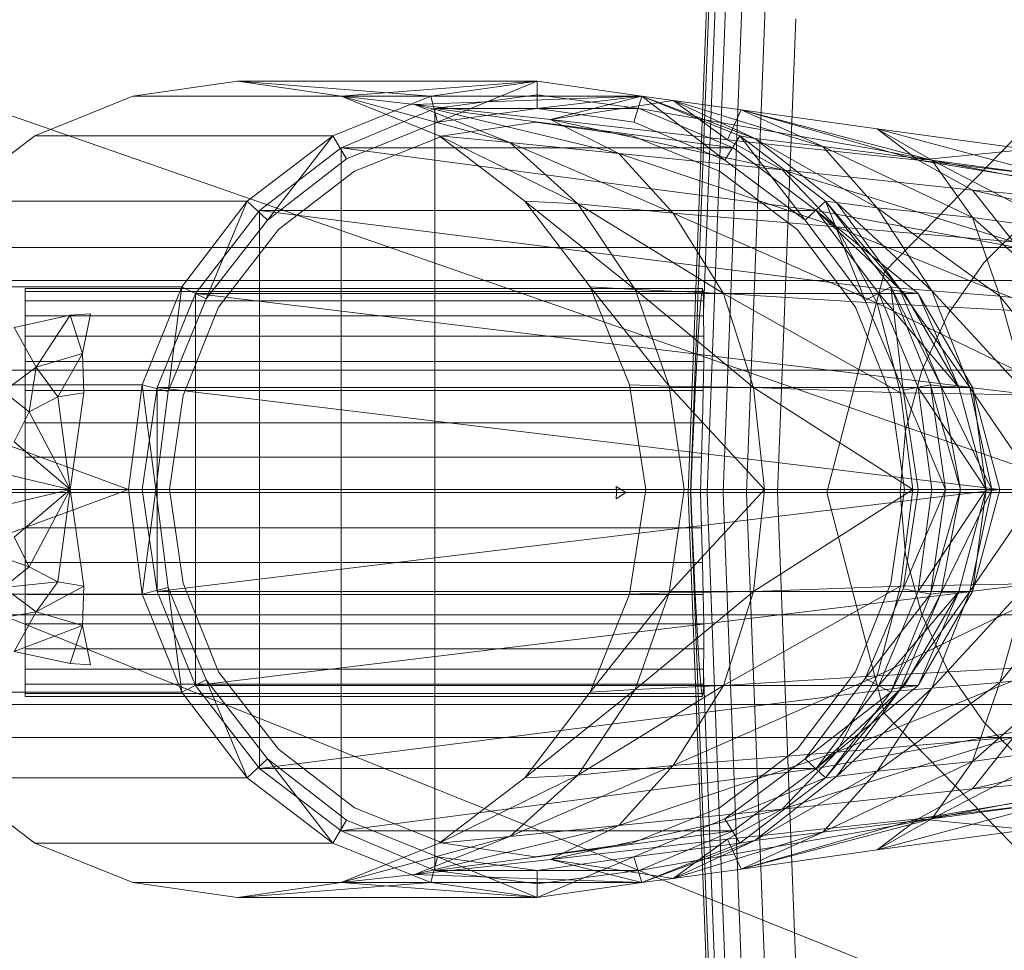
# Model space of a CAD drawing. Header units: metres. Extents: x 391.1 to 427.5, y 12.8 to 28.4.
# Tile 89 of 206: x 403.4123 to 403.4846, y 26.6512 to 26.7196. Entities that reach past the tile are written whole.
import ezdxf

# ---------------------------------------------------------------- set-up
doc = ezdxf.new("R2010")
doc.units = ezdxf.units.M
doc.layers.add('02_MOBILIARIO', color=7, linetype='Continuous', lineweight=18)
doc.layers.add('A-DETL-____-MBND', color=7, linetype='Continuous', lineweight=18)

# ---------------------------------------------------------------- blocks, each defined once
blk = doc.blocks.new('Family - Rentamans PA-152299-03_TEL_P0A')
at = {"layer": 'A-DETL-____-MBND', "color": 253, "true_color": 0xaaaaaa}
for p, q in [((0.072869, 0.182758), (0.075845, 0.260961)), ((0.073043, 0.182758), (0.075975, 0.259811)), ((0.074, 0.196014), (0.076315, 0.256826)), ((0.074262, 0.182758), (0.076889, 0.251774)), ((0.075451, 0.182758), (0.07778, 0.243939)), ((0.077172, 0.182758), (0.079069, 0.232599)), ((0, 0.218497), (0.102728, 0.182758)), ((0.07945, 0.182758), (0.080775, 0.217586)), ((0.039771, 0.212986), (0.032072, 0.211886)), ((0.039771, 0.212986), (0.061771, 0.212986)), ((0.047372, 0.211886), (0.039771, 0.212986)), ((0.039771, 0.212986), (0.053972, 0.211886)), ((0.047372, 0.211886), (0.061771, 0.212986)), ((0.053972, 0.211886), (0.061771, 0.212986)), ((0.061771, 0.212986), (0.054472, 0.209986)), ((0.061771, 0.212986), (0.069472, 0.211886)), ((0.061771, 0.212986), (0.061771, 0.210986)), ((0.061771, 0.211986), (0.054271, 0.210986)), ((0.061771, 0.211986), (0.054271, 0.210986)), ((0.061771, 0.211986), (0.054271, 0.210986)), ((0.069271, 0.210986), (0.061771, 0.211986)), ((0.069271, 0.210986), (0.061771, 0.211986)), ((0.069271, 0.210986), (0.061771, 0.211986)), ((0.069271, 0.210986), (0.061771, 0.211986)), ((0.032072, 0.211886), (0.024872, 0.208986)), ((0.032072, 0.211886), (0.053972, 0.211886)), ((0.046771, 0.208986), (0.053972, 0.211886)), ((0.054572, 0.208986), (0.047372, 0.211886)), ((0.047372, 0.211886), (0.059771, 0.208486)), ((0.047372, 0.211886), (0.052771, 0.211287)), ((0.047372, 0.211886), (0.069472, 0.211886)), ((0.069472, 0.211886), (0.052771, 0.211287)), ((0.052771, 0.211287), (0.059771, 0.208486)), ((0.052771, 0.211287), (0.067771, 0.207686)), ((0.062771, 0.210186), (0.052771, 0.211287)), ((0.053972, 0.211886), (0.054472, 0.209986)), ((0.061771, 0.210986), (0.069472, 0.211886)), ((0.069472, 0.211886), (0.062771, 0.210186)), ((0.071771, 0.211587), (0.062771, 0.210186)), ((0.069472, 0.211886), (0.068872, 0.209986)), ((0.068872, 0.209986), (0.069472, 0.211886)), ((0.069472, 0.211886), (0.075572, 0.207186)), ((0.076672, 0.208986), (0.069472, 0.211886)), ((0.069472, 0.211886), (0.071771, 0.211587)), ((0.069472, 0.211886), (0.077771, 0.208787)), ((0.069472, 0.211886), (0.076672, 0.208986)), ((0.069472, 0.211886), (0.076672, 0.208986)), ((0.077771, 0.208787), (0.071771, 0.211587)), ((0.071771, 0.211587), (0.075771, 0.208686)), ((0.082771, 0.208186), (0.071771, 0.211587)), ((0.071771, 0.211587), (0.076771, 0.210886)), ((0.054271, 0.210986), (0.047372, 0.208087)), ((0.054271, 0.210986), (0.047372, 0.208087)), ((0.054271, 0.210986), (0.047372, 0.208087)), ((0.054271, 0.210986), (0.054271, 0.154986)), ((0.054271, 0.210986), (0.069271, 0.210986)), ((0.054271, 0.210986), (0.076172, 0.208087)), ((0.054472, 0.209986), (0.061771, 0.210986)), ((0.054472, 0.209986), (0.061771, 0.210986)), ((0.061771, 0.210986), (0.068872, 0.209986)), ((0.061771, 0.210986), (0.068872, 0.209986)), ((0.076172, 0.208087), (0.069271, 0.210986)), ((0.076172, 0.208087), (0.069271, 0.210986)), ((0.076172, 0.208087), (0.069271, 0.210986)), ((0.069271, 0.210986), (0.076172, 0.208087)), ((0.076172, 0.208087), (0.069271, 0.210986)), ((0.076172, 0.208087), (0.069271, 0.210986)), ((0.069271, 0.210986), (0.086572, 0.207986)), ((0.086572, 0.207986), (0.069271, 0.210986)), ((0.069271, 0.210986), (0.076172, 0.208087)), ((0.076771, 0.210886), (0.075771, 0.208686)), ((0.082771, 0.208186), (0.076771, 0.210886)), ((0.076771, 0.210886), (0.089771, 0.207186)), ((0.090771, 0.207186), (0.076771, 0.210886)), ((0.076771, 0.210886), (0.086771, 0.209486)), ((0.087299, 0.198992), (0.098881, 0.210876)), ((0.098881, 0.210876), (0.087299, 0.198992)), ((0.047771, 0.207287), (0.054472, 0.209986)), ((0.047771, 0.207287), (0.054472, 0.209986)), ((0.061672, 0.209986), (0.054872, 0.208986)), ((0.054872, 0.208986), (0.061672, 0.209986)), ((0.068771, 0.208986), (0.061672, 0.209986)), ((0.061672, 0.209986), (0.068771, 0.208986)), ((0.062771, 0.210186), (0.067771, 0.207686)), ((0.062771, 0.210186), (0.079771, 0.206486)), ((0.075771, 0.208686), (0.062771, 0.210186)), ((0.068872, 0.209986), (0.075572, 0.207186)), ((0.068872, 0.209986), (0.075572, 0.207186)), ((0.086771, 0.209486), (0.089771, 0.207186)), ((0.090771, 0.207186), (0.086771, 0.209486)), ((0.086771, 0.209486), (0.097771, 0.207986)), ((0.099771, 0.205986), (0.086771, 0.209486)), ((0.024872, 0.208986), (0.018572, 0.204186)), ((0.024872, 0.208986), (0.046771, 0.208986)), ((0.040472, 0.204186), (0.046771, 0.208986)), ((0.046771, 0.208986), (0.041972, 0.202787)), ((0.046771, 0.208986), (0.047771, 0.207287)), ((0.054872, 0.208986), (0.048372, 0.206386)), ((0.048372, 0.206386), (0.054872, 0.208986)), ((0.060872, 0.204186), (0.054572, 0.208986)), ((0.054572, 0.208986), (0.064771, 0.203986)), ((0.054572, 0.208986), (0.059771, 0.208486)), ((0.059771, 0.208486), (0.064771, 0.203986)), ((0.059771, 0.208486), (0.071771, 0.203287)), ((0.059771, 0.208486), (0.067771, 0.207686)), ((0.075172, 0.206386), (0.068771, 0.208986)), ((0.068771, 0.208986), (0.075172, 0.206386)), ((0.075572, 0.207186), (0.076672, 0.208986)), ((0.075771, 0.208686), (0.079771, 0.206486)), ((0.075771, 0.208686), (0.089771, 0.207186)), ((0.081472, 0.202787), (0.076672, 0.208986)), ((0.082972, 0.204186), (0.076672, 0.208986)), ((0.076672, 0.208986), (0.077771, 0.208787)), ((0.082972, 0.204186), (0.076672, 0.208986)), ((0.076672, 0.208986), (0.082972, 0.204186)), ((0.077771, 0.208787), (0.082771, 0.208186)), ((0.083771, 0.204087), (0.077771, 0.208787)), ((0.077771, 0.208787), (0.086771, 0.203686)), ((0.047372, 0.208087), (0.041372, 0.203486)), ((0.047372, 0.208087), (0.041372, 0.203486)), ((0.047372, 0.208087), (0.041372, 0.203486)), ((0.047372, 0.208087), (0.047372, 0.157886)), ((0.047372, 0.208087), (0.076172, 0.208087)), ((0.047372, 0.208087), (0.082271, 0.203486)), ((0.067771, 0.207686), (0.071771, 0.203287)), ((0.067771, 0.207686), (0.083771, 0.202287)), ((0.067771, 0.207686), (0.079771, 0.206486)), ((0.082271, 0.203486), (0.076172, 0.208087)), ((0.082271, 0.203486), (0.076172, 0.208087)), ((0.076172, 0.208087), (0.082271, 0.203486)), ((0.082271, 0.203486), (0.076172, 0.208087)), ((0.082271, 0.203486), (0.076172, 0.208087)), ((0.082271, 0.203486), (0.076172, 0.208087)), ((0.076172, 0.208087), (0.082271, 0.203486)), ((0.086771, 0.203686), (0.082771, 0.208186)), ((0.082771, 0.208186), (0.090771, 0.207186)), ((0.093771, 0.202986), (0.082771, 0.208186)), ((0.086572, 0.207986), (0.138572, 0.197986)), ((0.086572, 0.207986), (0.138572, 0.197986)), ((0.097771, 0.207986), (0.089771, 0.207186)), ((0.041972, 0.202787), (0.047771, 0.207287)), ((0.041972, 0.202787), (0.047771, 0.207287)), ((0.075572, 0.207186), (0.081472, 0.202787)), ((0.075572, 0.207186), (0.081472, 0.202787)), ((0.089771, 0.207186), (0.093771, 0.204986)), ((0.089771, 0.207186), (0.113771, 0.203287)), ((0.089771, 0.207186), (0.110771, 0.204686)), ((0.093771, 0.202986), (0.090771, 0.207186)), ((0.090771, 0.207186), (0.099771, 0.205986)), ((0.100771, 0.201986), (0.090771, 0.207186)), ((0.048372, 0.206386), (0.042771, 0.202087)), ((0.042771, 0.202087), (0.048372, 0.206386)), ((0.080872, 0.202087), (0.075172, 0.206386)), ((0.075172, 0.206386), (0.080872, 0.202087)), ((0.079771, 0.206486), (0.083771, 0.202287)), ((0.079771, 0.206486), (0.096771, 0.201186)), ((0.079771, 0.206486), (0.093771, 0.204986)), ((0.093771, 0.204986), (0.096771, 0.201186)), ((0.093771, 0.204986), (0.117771, 0.199486)), ((0.113771, 0.203287), (0.093771, 0.204986)), ((0.018572, 0.204186), (0.040472, 0.204186)), ((0.035672, 0.197886), (0.040472, 0.204186)), ((0.040472, 0.204186), (0.037472, 0.196986)), ((0.040472, 0.204186), (0.041972, 0.202787)), ((0.065672, 0.197886), (0.060872, 0.204186)), ((0.060872, 0.204186), (0.068972, 0.197686)), ((0.060872, 0.204186), (0.064771, 0.203986)), ((0.064771, 0.203986), (0.068972, 0.197686)), ((0.064771, 0.203986), (0.075472, 0.197386)), ((0.064771, 0.203986), (0.071771, 0.203287)), ((0.081472, 0.202787), (0.082972, 0.204186)), ((0.085872, 0.196886), (0.082972, 0.204186)), ((0.087771, 0.197886), (0.082972, 0.204186)), ((0.082972, 0.204186), (0.083771, 0.204087)), ((0.087771, 0.197886), (0.082972, 0.204186)), ((0.082972, 0.204186), (0.087771, 0.197886)), ((0.082972, 0.204186), (0.088372, 0.197787)), ((0.083771, 0.204087), (0.086771, 0.203686)), ((0.088372, 0.197787), (0.083771, 0.204087)), ((0.083771, 0.204087), (0.090771, 0.197587)), ((0.041372, 0.203486), (0.036672, 0.197386)), ((0.041372, 0.203486), (0.036672, 0.197386)), ((0.041372, 0.203486), (0.036672, 0.197386)), ((0.041372, 0.203486), (0.041372, 0.162486)), ((0.041372, 0.203486), (0.082271, 0.203486)), ((0.041372, 0.203486), (0.089771, 0.197386)), ((0.071771, 0.203287), (0.075472, 0.197386)), ((0.071771, 0.203287), (0.086771, 0.196686)), ((0.071771, 0.203287), (0.083771, 0.202287)), ((0.086872, 0.197386), (0.082271, 0.203486)), ((0.088771, 0.197386), (0.082271, 0.203486)), ((0.088771, 0.197386), (0.082271, 0.203486)), ((0.089771, 0.197386), (0.082271, 0.203486)), ((0.088771, 0.197386), (0.082271, 0.203486)), ((0.088771, 0.197386), (0.082271, 0.203486)), ((0.138271, 0.193186), (0.082271, 0.203486)), ((0.138271, 0.193186), (0.082271, 0.203486)), ((0.086771, 0.203686), (0.093771, 0.202986)), ((0.090771, 0.197587), (0.086771, 0.203686)), ((0.086771, 0.203686), (0.095771, 0.197186)), ((0.037472, 0.196986), (0.041972, 0.202787)), ((0.037472, 0.196986), (0.041972, 0.202787)), ((0.081472, 0.202787), (0.085872, 0.196886)), ((0.081472, 0.202787), (0.085872, 0.196886)), ((0.095771, 0.197186), (0.093771, 0.202986)), ((0.093771, 0.202986), (0.100771, 0.201986)), ((0.100972, 0.196587), (0.093771, 0.202986)), ((0.094593, 0.199631), (0.097828, 0.202867)), ((0.094593, 0.199631), (0.097828, 0.202867)), ((0.042771, 0.202087), (0.038372, 0.196386)), ((0.038372, 0.196386), (0.042771, 0.202087)), ((0.085172, 0.196386), (0.080872, 0.202087)), ((0.080872, 0.202087), (0.085172, 0.196386)), ((0.083771, 0.202287), (0.086771, 0.196686)), ((0.083771, 0.202287), (0.099372, 0.195986)), ((0.083771, 0.202287), (0.096771, 0.201186)), ((0.114701, 0.200758), (0.02, 0.200758)), ((0.08306, 0.182758), (0.087299, 0.198992)), ((0.087299, 0.198992), (0.08306, 0.182758)), ((0.091968, 0.195883), (0.094593, 0.199631)), ((0.091968, 0.195883), (0.094593, 0.199631)), ((0.02, 0.198347), (0.105701, 0.198347)), ((0.105701, 0.198347), (0.02, 0.198347)), ((0.013771, 0.197886), (0.035672, 0.197886)), ((0.024162, 0.197758), (0.073934, 0.197758)), ((0.024162, 0.19753), (0.024162, 0.197758)), ((0.024162, 0.197758), (0.024162, 0.19753)), ((0.073975, 0.19753), (0.024162, 0.19753)), ((0.024162, 0.19753), (0.024162, 0.196854)), ((0.024162, 0.19753), (0.073876, 0.19753)), ((0.024162, 0.196854), (0.024162, 0.19753)), ((0.032771, 0.190686), (0.035672, 0.197886)), ((0.035672, 0.197886), (0.034672, 0.190186)), ((0.035672, 0.197886), (0.037472, 0.196986)), ((0.068972, 0.197686), (0.065672, 0.197886)), ((0.071472, 0.190587), (0.065672, 0.197886)), ((0.068572, 0.190686), (0.065672, 0.197886)), ((0.068972, 0.197686), (0.071472, 0.190587)), ((0.075472, 0.197386), (0.068972, 0.197686)), ((0.068972, 0.197686), (0.077672, 0.190486)), ((0.073802, 0.196854), (0.073876, 0.19753)), ((0.073876, 0.19753), (0.073934, 0.197758)), ((0.073934, 0.197758), (0.073975, 0.19753)), ((0.073975, 0.19753), (0.073998, 0.196854)), ((0.085872, 0.196886), (0.087771, 0.197886)), ((0.088672, 0.190287), (0.087771, 0.197886)), ((0.090672, 0.190686), (0.087771, 0.197886)), ((0.087771, 0.197886), (0.088372, 0.197787)), ((0.090672, 0.190686), (0.087771, 0.197886)), ((0.087771, 0.197886), (0.090672, 0.190686)), ((0.087771, 0.197886), (0.091472, 0.190587)), ((0.088372, 0.197787), (0.090771, 0.197587)), ((0.091472, 0.190587), (0.088372, 0.197787)), ((0.088372, 0.197787), (0.093572, 0.190486)), ((0.090771, 0.197587), (0.095771, 0.197186)), ((0.093572, 0.190486), (0.090771, 0.197587)), ((0.090771, 0.197587), (0.097771, 0.189986)), ((0.024162, 0.196854), (0.073998, 0.196854)), ((0.024162, 0.196854), (0.024162, 0.195748)), ((0.024162, 0.196854), (0.073802, 0.196854)), ((0.024162, 0.195748), (0.024162, 0.196854)), ((0.036672, 0.197386), (0.033872, 0.190486)), ((0.036672, 0.197386), (0.033872, 0.190486)), ((0.036672, 0.197386), (0.033872, 0.190486)), ((0.034672, 0.190186), (0.037472, 0.196986)), ((0.034672, 0.190186), (0.037472, 0.196986)), ((0.036672, 0.197386), (0.036672, 0.168587)), ((0.036672, 0.197386), (0.089771, 0.197386)), ((0.036672, 0.197386), (0.093771, 0.190486)), ((0.073715, 0.195748), (0.073802, 0.196854)), ((0.073998, 0.196854), (0.074, 0.196014)), ((0.075472, 0.197386), (0.077672, 0.190486)), ((0.086771, 0.196686), (0.075472, 0.197386)), ((0.075472, 0.197386), (0.088472, 0.190087)), ((0.085872, 0.196886), (0.088672, 0.190287)), ((0.085872, 0.196886), (0.088672, 0.190287)), ((0.089771, 0.190486), (0.086872, 0.197386)), ((0.092771, 0.190486), (0.086872, 0.197386)), ((0.086872, 0.197386), (0.088771, 0.197386)), ((0.092771, 0.190486), (0.088771, 0.197386)), ((0.089771, 0.197386), (0.088771, 0.197386)), ((0.092771, 0.190486), (0.088771, 0.197386)), ((0.093771, 0.190486), (0.089771, 0.197386)), ((0.089771, 0.197386), (0.092771, 0.190486)), ((0.095771, 0.197186), (0.100972, 0.196587)), ((0.097771, 0.189986), (0.095771, 0.197186)), ((0.095771, 0.197186), (0.101771, 0.189686)), ((0.038372, 0.196386), (0.035771, 0.189886)), ((0.035771, 0.189886), (0.038372, 0.196386)), ((0.087771, 0.189886), (0.085172, 0.196386)), ((0.085172, 0.196386), (0.087771, 0.189886)), ((0.086771, 0.196686), (0.088472, 0.190087)), ((0.099372, 0.195986), (0.086771, 0.196686)), ((0.086771, 0.196686), (0.100771, 0.189886)), ((0.023372, 0.194886), (0.027472, 0.195787)), ((0.023372, 0.194886), (0.027472, 0.195787)), ((0.024162, 0.195748), (0.07401, 0.195748)), ((0.024162, 0.195748), (0.073715, 0.195748)), ((0.024162, 0.194249), (0.024162, 0.195748)), ((0.024162, 0.194249), (0.024162, 0.195748)), ((0.027472, 0.195787), (0.024972, 0.191986)), ((0.027472, 0.195787), (0.028972, 0.195886)), ((0.027472, 0.195787), (0.028972, 0.195886)), ((0.027472, 0.195787), (0.028372, 0.192986)), ((0.028972, 0.195886), (0.028372, 0.192986)), ((0.073617, 0.194249), (0.073715, 0.195748)), ((0.07401, 0.195748), (0.074, 0.196014)), ((0.07401, 0.195748), (0.074026, 0.194249)), ((0.090035, 0.191736), (0.091968, 0.195883)), ((0.090035, 0.191736), (0.091968, 0.195883)), ((0.023372, 0.194886), (0.024972, 0.191986)), ((0.024162, 0.194249), (0.073617, 0.194249)), ((0.024162, 0.1924), (0.024162, 0.194249)), ((0.024162, 0.1924), (0.024162, 0.194249)), ((0.024162, 0.194249), (0.074026, 0.194249)), ((0.073512, 0.1924), (0.073617, 0.194249)), ((0.074026, 0.194249), (0.074018, 0.1924)), ((0.024972, 0.191986), (0.028372, 0.192986)), ((0.028372, 0.192986), (0.026572, 0.189787)), ((0.028372, 0.192986), (0.028472, 0.190087)), ((0.099113, 0.191758), (0.02, 0.191758)), ((0.099113, 0.191758), (0.02, 0.191758)), ((0.022572, 0.190186), (0.024972, 0.191986)), ((0.024162, 0.1924), (0.073512, 0.1924)), ((0.024162, 0.190258), (0.024162, 0.1924)), ((0.024162, 0.190258), (0.024162, 0.1924)), ((0.024162, 0.1924), (0.074018, 0.1924)), ((0.024972, 0.191986), (0.024472, 0.188686)), ((0.024972, 0.191986), (0.026572, 0.189787)), ((0.073401, 0.190258), (0.073512, 0.1924)), ((0.074018, 0.1924), (0.073988, 0.190258)), ((0.08885, 0.187316), (0.090035, 0.191736)), ((0.08885, 0.187316), (0.090035, 0.191736)), ((0.010872, 0.190686), (0.032771, 0.190686)), ((0.010872, 0.190686), (0.031771, 0.182986)), ((0.024162, 0.190258), (0.073401, 0.190258)), ((0.024162, 0.187888), (0.024162, 0.190258)), ((0.024162, 0.187888), (0.024162, 0.190258)), ((0.024162, 0.190258), (0.073988, 0.190258)), ((0.031771, 0.182986), (0.032771, 0.190686)), ((0.032771, 0.190686), (0.034672, 0.190186)), ((0.032771, 0.190686), (0.033771, 0.182986)), ((0.033872, 0.190486), (0.032771, 0.182986)), ((0.033872, 0.190486), (0.032771, 0.182986)), ((0.033872, 0.190486), (0.032771, 0.182986)), ((0.033872, 0.190486), (0.033872, 0.175486)), ((0.033872, 0.190486), (0.093771, 0.190486)), ((0.033872, 0.190486), (0.095771, 0.182986)), ((0.071472, 0.190587), (0.068572, 0.190686)), ((0.069771, 0.182986), (0.068572, 0.190686)), ((0.077672, 0.190486), (0.071472, 0.190587)), ((0.071472, 0.190587), (0.072572, 0.182986)), ((0.078472, 0.182986), (0.071472, 0.190587)), ((0.07329, 0.187888), (0.073401, 0.190258)), ((0.073988, 0.190258), (0.073936, 0.187888)), ((0.077672, 0.190486), (0.078472, 0.182986)), ((0.088472, 0.190087), (0.077672, 0.190486)), ((0.077672, 0.190486), (0.089372, 0.182986)), ((0.088672, 0.190287), (0.090672, 0.190686)), ((0.088672, 0.190287), (0.091771, 0.182986)), ((0.088672, 0.190287), (0.089771, 0.182986)), ((0.088672, 0.190287), (0.089771, 0.182986)), ((0.090771, 0.182986), (0.089771, 0.190486)), ((0.094771, 0.182986), (0.089771, 0.190486)), ((0.089771, 0.190486), (0.092771, 0.190486)), ((0.091771, 0.182986), (0.090672, 0.190686)), ((0.090672, 0.190686), (0.091472, 0.190587)), ((0.091771, 0.182986), (0.090672, 0.190686)), ((0.090672, 0.190686), (0.091771, 0.182986)), ((0.090672, 0.190686), (0.092872, 0.182986)), ((0.091472, 0.190587), (0.093572, 0.190486)), ((0.092872, 0.182986), (0.091472, 0.190587)), ((0.091472, 0.190587), (0.095172, 0.182986)), ((0.094771, 0.182986), (0.092771, 0.190486)), ((0.093771, 0.190486), (0.092771, 0.190486)), ((0.094771, 0.182986), (0.092771, 0.190486)), ((0.093572, 0.190486), (0.097771, 0.189986)), ((0.095172, 0.182986), (0.093572, 0.190486)), ((0.093572, 0.190486), (0.098672, 0.182986)), ((0.095771, 0.182986), (0.093771, 0.190486)), ((0.093771, 0.190486), (0.094771, 0.182986)), ((0.022572, 0.190186), (0.024472, 0.188686)), ((0.024472, 0.188686), (0.026572, 0.189787)), ((0.026572, 0.189787), (0.028472, 0.190087)), ((0.026572, 0.189787), (0.027472, 0.182986)), ((0.028472, 0.190087), (0.027472, 0.182986)), ((0.033771, 0.182986), (0.034672, 0.190186)), ((0.033771, 0.182986), (0.034672, 0.190186)), ((0.035771, 0.189886), (0.034771, 0.182986)), ((0.034771, 0.182986), (0.035771, 0.189886)), ((0.088771, 0.182986), (0.087771, 0.189886)), ((0.087771, 0.189886), (0.088771, 0.182986)), ((0.088472, 0.190087), (0.089372, 0.182986)), ((0.100771, 0.189886), (0.088472, 0.190087)), ((0.023372, 0.186486), (0.024472, 0.188686)), ((0.024472, 0.188686), (0.027472, 0.182986)), ((0.024162, 0.187888), (0.07329, 0.187888)), ((0.024162, 0.185363), (0.024162, 0.187888)), ((0.024162, 0.185363), (0.024162, 0.187888)), ((0.024162, 0.187888), (0.073936, 0.187888)), ((0.073181, 0.185363), (0.07329, 0.187888)), ((0.073936, 0.187888), (0.073863, 0.185363)), ((0.088451, 0.182758), (0.08885, 0.187316)), ((0.088451, 0.182758), (0.08885, 0.187316)), ((0.023372, 0.186486), (0.027472, 0.182986)), ((0.024162, 0.185363), (0.073181, 0.185363)), ((0.024162, 0.182758), (0.024162, 0.185363)), ((0.073863, 0.185363), (0.024162, 0.185363)), ((0.024162, 0.185363), (0.024162, 0.182758)), ((0.073078, 0.182758), (0.073181, 0.185363)), ((0.073863, 0.185363), (0.073771, 0.182758)), ((0.022872, 0.184087), (0.027472, 0.182986)), ((0.067602, 0.182758), (0.067598, 0.183209)), ((0.067598, 0.183209), (0.067615, 0.182758)), ((0.068291, 0.182758), (0.067598, 0.183209)), ((0, 0.182758), (0.102728, 0.141568)), ((0.102728, 0.182758), (0, 0.182758)), ((0.009771, 0.182986), (0.031771, 0.182986)), ((0.010872, 0.175287), (0.031771, 0.182986)), ((0.096701, 0.182758), (0.02, 0.182758)), ((0.096701, 0.182758), (0.02, 0.182758)), ((0.027472, 0.182986), (0.022771, 0.182986)), ((0.027472, 0.182986), (0.022872, 0.181886)), ((0.027472, 0.182986), (0.023372, 0.179486)), ((0.024162, 0.182758), (0.073078, 0.182758)), ((0.024162, 0.180153), (0.024162, 0.182758)), ((0.073771, 0.182758), (0.024162, 0.182758)), ((0.024162, 0.182758), (0.024162, 0.180153)), ((0.027472, 0.182986), (0.024472, 0.177287)), ((0.027472, 0.182986), (0.026572, 0.176186)), ((0.027472, 0.182986), (0.028472, 0.175886)), ((0.031771, 0.182986), (0.033771, 0.182986)), ((0.031771, 0.182986), (0.032771, 0.175287)), ((0.032771, 0.182986), (0.033872, 0.175486)), ((0.032771, 0.182986), (0.033872, 0.175486)), ((0.032771, 0.182986), (0.095771, 0.182986)), ((0.032771, 0.182986), (0.033872, 0.175486)), ((0.032771, 0.175287), (0.033771, 0.182986)), ((0.034672, 0.175787), (0.033771, 0.182986)), ((0.034672, 0.175787), (0.033771, 0.182986)), ((0.033872, 0.175486), (0.095771, 0.182986)), ((0.035771, 0.176087), (0.034771, 0.182986)), ((0.034771, 0.182986), (0.035771, 0.176087)), ((0.067615, 0.182758), (0.067598, 0.182307)), ((0.067598, 0.182307), (0.067602, 0.182758)), ((0.068291, 0.182758), (0.067598, 0.182307)), ((0.068291, 0.182758), (0.067602, 0.182758)), ((0.067615, 0.182758), (0.068291, 0.182758)), ((0.068572, 0.175287), (0.069771, 0.182986)), ((0.072572, 0.182986), (0.069771, 0.182986)), ((0.078472, 0.182986), (0.071472, 0.175386)), ((0.071472, 0.175386), (0.072572, 0.182986)), ((0.078472, 0.182986), (0.072572, 0.182986)), ((0.075845, 0.104556), (0.072869, 0.182758)), ((0.073043, 0.182758), (0.072869, 0.182758)), ((0.075975, 0.105705), (0.073043, 0.182758)), ((0.073078, 0.182757), (0.073043, 0.182757)), ((0.073181, 0.180153), (0.073078, 0.182758)), ((0.074262, 0.182758), (0.073771, 0.182758)), ((0.073771, 0.182758), (0.073863, 0.180153)), ((0.076889, 0.113742), (0.074262, 0.182758)), ((0.075451, 0.182758), (0.074262, 0.182758)), ((0.07778, 0.121577), (0.075451, 0.182758)), ((0.077172, 0.182758), (0.075451, 0.182758)), ((0.07945, 0.182758), (0.077172, 0.182759)), ((0.079069, 0.132917), (0.077172, 0.182758)), ((0.089372, 0.182986), (0.077672, 0.175486)), ((0.077672, 0.175486), (0.078472, 0.182986)), ((0.089372, 0.182986), (0.078472, 0.182986)), ((0.080775, 0.14793), (0.07945, 0.182758)), ((0.087299, 0.166524), (0.08306, 0.182758)), ((0.08306, 0.182758), (0.087299, 0.166524)), ((0.088771, 0.182986), (0.087771, 0.176087)), ((0.087771, 0.176087), (0.088771, 0.182986)), ((0.08885, 0.1782), (0.088451, 0.182758)), ((0.08885, 0.1782), (0.088451, 0.182758)), ((0.089372, 0.182986), (0.088472, 0.175886)), ((0.089771, 0.182986), (0.088672, 0.175686)), ((0.088672, 0.175686), (0.091771, 0.182986)), ((0.089771, 0.182986), (0.088672, 0.175686)), ((0.101771, 0.182986), (0.089372, 0.182986)), ((0.089771, 0.182986), (0.091771, 0.182986)), ((0.089771, 0.175486), (0.090771, 0.182986)), ((0.089771, 0.175486), (0.094771, 0.182986)), ((0.090672, 0.175287), (0.091771, 0.182986)), ((0.091771, 0.182986), (0.090672, 0.175287)), ((0.090672, 0.175287), (0.091771, 0.182986)), ((0.090672, 0.175287), (0.092872, 0.182986)), ((0.094771, 0.182986), (0.090771, 0.182986)), ((0.092872, 0.182986), (0.091472, 0.175386)), ((0.091472, 0.175386), (0.095172, 0.182986)), ((0.091771, 0.182986), (0.092872, 0.182986)), ((0.092771, 0.175486), (0.094771, 0.182986)), ((0.092771, 0.175486), (0.094771, 0.182986)), ((0.092872, 0.182986), (0.095172, 0.182986)), ((0.095172, 0.182986), (0.093572, 0.175486)), ((0.093572, 0.175486), (0.098672, 0.182986)), ((0.095771, 0.182986), (0.093771, 0.175486)), ((0.093771, 0.175486), (0.094771, 0.182986)), ((0.095771, 0.182986), (0.094771, 0.182986)), ((0.095172, 0.182986), (0.098672, 0.182986)), ((0.024162, 0.180153), (0.073181, 0.180153)), ((0.024162, 0.177628), (0.024162, 0.180153)), ((0.024162, 0.180153), (0.073863, 0.180153)), ((0.024162, 0.180153), (0.024162, 0.177628)), ((0.07329, 0.177628), (0.073181, 0.180153)), ((0.073863, 0.180153), (0.073936, 0.177628)), ((0.024472, 0.177287), (0.023372, 0.179486)), ((0.024472, 0.177287), (0.021072, 0.178486)), ((0.090035, 0.17378), (0.08885, 0.1782)), ((0.090035, 0.17378), (0.08885, 0.1782)), ((0.024472, 0.177287), (0.022572, 0.175787)), ((0.024162, 0.177628), (0.07329, 0.177628)), ((0.024162, 0.175258), (0.024162, 0.177628)), ((0.024162, 0.177628), (0.073936, 0.177628)), ((0.024162, 0.177628), (0.024162, 0.175258)), ((0.026572, 0.176186), (0.024472, 0.177287)), ((0.073401, 0.175258), (0.07329, 0.177628)), ((0.073936, 0.177628), (0.073988, 0.175258)), ((0.026572, 0.176186), (0.022572, 0.175787)), ((0.024972, 0.173986), (0.022572, 0.175787)), ((0.026572, 0.176186), (0.024972, 0.173986)), ((0.028472, 0.175886), (0.024972, 0.173986)), ((0.028472, 0.175886), (0.026572, 0.176186)), ((0.028472, 0.175886), (0.028372, 0.172986)), ((0.032771, 0.175287), (0.034672, 0.175787)), ((0.035672, 0.168087), (0.034672, 0.175787)), ((0.037472, 0.168986), (0.034672, 0.175787)), ((0.037472, 0.168986), (0.034672, 0.175787)), ((0.038372, 0.169587), (0.035771, 0.176087)), ((0.035771, 0.176087), (0.038372, 0.169587)), ((0.088472, 0.175886), (0.075472, 0.168587)), ((0.088472, 0.175886), (0.077672, 0.175486)), ((0.087771, 0.176087), (0.085172, 0.169587)), ((0.085172, 0.169587), (0.087771, 0.176087)), ((0.100771, 0.176087), (0.086771, 0.169287)), ((0.088472, 0.175886), (0.086771, 0.169287)), ((0.100771, 0.176087), (0.088472, 0.175886)), ((0.090771, 0.168386), (0.097771, 0.175986)), ((0.093572, 0.175486), (0.097771, 0.175986)), ((0.095771, 0.168787), (0.101771, 0.176287)), ((0.097771, 0.175986), (0.095771, 0.168787)), ((0.010872, 0.175287), (0.032771, 0.175287)), ((0.024162, 0.175258), (0.073401, 0.175258)), ((0.024162, 0.173116), (0.024162, 0.175258)), ((0.024162, 0.175258), (0.073988, 0.175258)), ((0.024162, 0.175258), (0.024162, 0.173116)), ((0.035672, 0.168087), (0.032771, 0.175287)), ((0.033872, 0.175486), (0.036672, 0.168587)), ((0.033872, 0.175486), (0.036672, 0.168587)), ((0.033872, 0.175486), (0.093771, 0.175486)), ((0.033872, 0.175486), (0.036672, 0.168587)), ((0.036672, 0.168587), (0.093771, 0.175486)), ((0.071472, 0.175386), (0.065672, 0.168087)), ((0.065672, 0.168087), (0.068572, 0.175287)), ((0.071472, 0.175386), (0.068572, 0.175287)), ((0.077672, 0.175486), (0.068972, 0.168287)), ((0.068972, 0.168287), (0.071472, 0.175386)), ((0.077672, 0.175486), (0.071472, 0.175386)), ((0.073512, 0.173116), (0.073401, 0.175258)), ((0.073988, 0.175258), (0.074018, 0.173116)), ((0.075472, 0.168587), (0.077672, 0.175486)), ((0.088672, 0.175686), (0.085872, 0.169087)), ((0.088672, 0.175686), (0.085872, 0.169087)), ((0.085872, 0.169087), (0.090672, 0.175287)), ((0.086872, 0.168587), (0.089771, 0.175486)), ((0.086872, 0.168587), (0.092771, 0.175486)), ((0.087771, 0.168087), (0.091472, 0.175386)), ((0.087771, 0.168087), (0.090672, 0.175287)), ((0.090672, 0.175287), (0.087771, 0.168087)), ((0.087771, 0.168087), (0.090672, 0.175287)), ((0.088372, 0.168186), (0.093572, 0.175486)), ((0.088372, 0.168186), (0.091472, 0.175386)), ((0.088672, 0.175686), (0.090672, 0.175287)), ((0.088771, 0.168587), (0.092771, 0.175486)), ((0.088771, 0.168587), (0.092771, 0.175486)), ((0.092771, 0.175486), (0.089771, 0.175486)), ((0.093771, 0.175486), (0.089771, 0.168587)), ((0.089771, 0.168587), (0.092771, 0.175486)), ((0.090672, 0.175287), (0.091472, 0.175386)), ((0.093572, 0.175486), (0.090771, 0.168386)), ((0.091472, 0.175386), (0.093572, 0.175486)), ((0.093771, 0.175486), (0.092771, 0.175486)), ((0.024972, 0.173986), (0.019672, 0.173087)), ((0.099113, 0.173758), (0.02, 0.173758)), ((0.099113, 0.173758), (0.02, 0.173758)), ((0.024972, 0.173986), (0.023372, 0.171087)), ((0.028372, 0.172986), (0.024972, 0.173986)), ((0.091968, 0.169633), (0.090035, 0.17378)), ((0.091968, 0.169633), (0.090035, 0.17378)), ((0.028372, 0.172986), (0.023372, 0.171087)), ((0.024162, 0.173116), (0.073512, 0.173116)), ((0.024162, 0.171267), (0.024162, 0.173116)), ((0.024162, 0.173116), (0.074018, 0.173116)), ((0.024162, 0.173116), (0.024162, 0.171267)), ((0.028372, 0.172986), (0.027472, 0.170186)), ((0.028372, 0.172986), (0.028972, 0.170087)), ((0.073617, 0.171267), (0.073512, 0.173116)), ((0.074018, 0.173116), (0.074026, 0.171267)), ((0.082271, 0.162486), (0.138271, 0.172787)), ((0.082271, 0.162486), (0.138271, 0.172787)), ((0.027472, 0.170186), (0.023372, 0.171087)), ((0.027472, 0.170186), (0.023372, 0.171087)), ((0.024162, 0.171267), (0.073617, 0.171267)), ((0.024162, 0.169768), (0.024162, 0.171267)), ((0.024162, 0.171267), (0.074026, 0.171267)), ((0.024162, 0.171267), (0.024162, 0.169768)), ((0.073715, 0.169768), (0.073617, 0.171267)), ((0.074026, 0.171267), (0.07401, 0.169768)), ((0.028972, 0.170087), (0.027472, 0.170186)), ((0.028972, 0.170087), (0.027472, 0.170186)), ((0.099372, 0.169986), (0.083771, 0.163686)), ((0.099372, 0.169986), (0.086771, 0.169287)), ((0.07401, 0.169768), (0.024162, 0.169768)), ((0.024162, 0.169768), (0.024162, 0.168663)), ((0.024162, 0.169768), (0.073715, 0.169768)), ((0.024162, 0.168663), (0.024162, 0.169768)), ((0.042771, 0.163886), (0.038372, 0.169587)), ((0.038372, 0.169587), (0.042771, 0.163886)), ((0.086771, 0.169287), (0.071771, 0.162686)), ((0.073802, 0.168663), (0.073715, 0.169768)), ((0.074, 0.169502), (0.073998, 0.168663)), ((0.07401, 0.169768), (0.074, 0.169502)), ((0.076315, 0.10869), (0.074, 0.169502)), ((0.086771, 0.169287), (0.075472, 0.168587)), ((0.085172, 0.169587), (0.080872, 0.163886)), ((0.080872, 0.163886), (0.085172, 0.169587)), ((0.086771, 0.169287), (0.083771, 0.163686)), ((0.094593, 0.165885), (0.091968, 0.169633)), ((0.094593, 0.165885), (0.091968, 0.169633)), ((0.100972, 0.169386), (0.093771, 0.162986)), ((0.095771, 0.168787), (0.100972, 0.169386)), ((0.024162, 0.168663), (0.073998, 0.168663)), ((0.024162, 0.168663), (0.024162, 0.167986)), ((0.024162, 0.168663), (0.073802, 0.168663)), ((0.024162, 0.167986), (0.024162, 0.168663)), ((0.035672, 0.168087), (0.037472, 0.168986)), ((0.036672, 0.168587), (0.041372, 0.162486)), ((0.036672, 0.168587), (0.041372, 0.162486)), ((0.036672, 0.168587), (0.089771, 0.168587)), ((0.036672, 0.168587), (0.041372, 0.162486)), ((0.040472, 0.161787), (0.037472, 0.168986)), ((0.041972, 0.163186), (0.037472, 0.168986)), ((0.041972, 0.163186), (0.037472, 0.168986)), ((0.041372, 0.162486), (0.089771, 0.168587)), ((0.075472, 0.168587), (0.064771, 0.161986)), ((0.075472, 0.168587), (0.068972, 0.168287)), ((0.071771, 0.162686), (0.075472, 0.168587)), ((0.073876, 0.167986), (0.073802, 0.168663)), ((0.073998, 0.168663), (0.073975, 0.167986)), ((0.085872, 0.169087), (0.081472, 0.163186)), ((0.085872, 0.169087), (0.081472, 0.163186)), ((0.082271, 0.162486), (0.086872, 0.168587)), ((0.082271, 0.162486), (0.088771, 0.168587)), ((0.082271, 0.162486), (0.088771, 0.168587)), ((0.082271, 0.162486), (0.088771, 0.168587)), ((0.089771, 0.168587), (0.082271, 0.162486)), ((0.082271, 0.162486), (0.089771, 0.168587)), ((0.085872, 0.169087), (0.087771, 0.168087)), ((0.095771, 0.168787), (0.086771, 0.162287)), ((0.088771, 0.168587), (0.086872, 0.168587)), ((0.089771, 0.168587), (0.088771, 0.168587)), ((0.090771, 0.168386), (0.095771, 0.168787)), ((0.093771, 0.162986), (0.095771, 0.168787)), ((0.013771, 0.168087), (0.035672, 0.168087)), ((0.024162, 0.167986), (0.073975, 0.167986)), ((0.024162, 0.167986), (0.024162, 0.167758)), ((0.024162, 0.167986), (0.073876, 0.167986)), ((0.024162, 0.167758), (0.024162, 0.167986)), ((0.040472, 0.161787), (0.035672, 0.168087)), ((0.068972, 0.168287), (0.060872, 0.161787)), ((0.060872, 0.161787), (0.065672, 0.168087)), ((0.064771, 0.161986), (0.068972, 0.168287)), ((0.068972, 0.168287), (0.065672, 0.168087)), ((0.073934, 0.167758), (0.073876, 0.167986)), ((0.073975, 0.167986), (0.073934, 0.167758)), ((0.081472, 0.163186), (0.087771, 0.168087)), ((0.082972, 0.161787), (0.088372, 0.168186)), ((0.082972, 0.161787), (0.087771, 0.168087)), ((0.087771, 0.168087), (0.082972, 0.161787)), ((0.082972, 0.161787), (0.087771, 0.168087)), ((0.083771, 0.161886), (0.090771, 0.168386)), ((0.083771, 0.161886), (0.088372, 0.168186)), ((0.138572, 0.167986), (0.086572, 0.157986)), ((0.086572, 0.157986), (0.138572, 0.167986)), ((0.086771, 0.162287), (0.090771, 0.168386)), ((0.088372, 0.168186), (0.087771, 0.168087)), ((0.088372, 0.168186), (0.090771, 0.168386)), ((0.105701, 0.16717), (0.02, 0.16717)), ((0.105701, 0.16717), (0.02, 0.16717)), ((0.024162, 0.167758), (0.073934, 0.167758)), ((0.087299, 0.166524), (0.098881, 0.154641)), ((0.098881, 0.154641), (0.087299, 0.166524)), ((0.117771, 0.166486), (0.093771, 0.160986)), ((0.097828, 0.162649), (0.094593, 0.165885)), ((0.097828, 0.162649), (0.094593, 0.165885)), ((0.114701, 0.164758), (0.02, 0.164758)), ((0.096771, 0.164787), (0.079771, 0.159486)), ((0.096771, 0.164787), (0.083771, 0.163686)), ((0.096771, 0.164787), (0.093771, 0.160986)), ((0.048372, 0.159587), (0.042771, 0.163886)), ((0.042771, 0.163886), (0.048372, 0.159587)), ((0.083771, 0.163686), (0.067771, 0.158287)), ((0.083771, 0.163686), (0.071771, 0.162686)), ((0.080872, 0.163886), (0.075172, 0.159587)), ((0.075172, 0.159587), (0.080872, 0.163886)), ((0.083771, 0.163686), (0.079771, 0.159486)), ((0.100771, 0.163986), (0.090771, 0.158787)), ((0.100771, 0.163986), (0.093771, 0.162986)), ((0.041972, 0.163186), (0.040472, 0.161787)), ((0.047771, 0.158686), (0.041972, 0.163186)), ((0.041972, 0.163186), (0.046771, 0.156986)), ((0.047771, 0.158686), (0.041972, 0.163186)), ((0.081472, 0.163186), (0.075572, 0.158787)), ((0.081472, 0.163186), (0.075572, 0.158787)), ((0.081472, 0.163186), (0.082972, 0.161787)), ((0.093771, 0.162986), (0.082771, 0.157787)), ((0.093771, 0.162986), (0.086771, 0.162287)), ((0.090771, 0.158787), (0.093771, 0.162986)), ((0.041372, 0.162486), (0.047372, 0.157886)), ((0.041372, 0.162486), (0.047372, 0.157886)), ((0.041372, 0.162486), (0.082271, 0.162486)), ((0.041372, 0.162486), (0.047372, 0.157886)), ((0.047372, 0.157886), (0.082271, 0.162486)), ((0.071771, 0.162686), (0.059771, 0.157486)), ((0.071771, 0.162686), (0.064771, 0.161986)), ((0.067771, 0.158287), (0.071771, 0.162686)), ((0.076172, 0.157886), (0.082271, 0.162486)), ((0.076172, 0.157886), (0.082271, 0.162486)), ((0.076172, 0.157886), (0.082271, 0.162486)), ((0.082271, 0.162486), (0.076172, 0.157886)), ((0.076172, 0.157886), (0.082271, 0.162486)), ((0.076172, 0.157886), (0.082271, 0.162486)), ((0.082271, 0.162486), (0.076172, 0.157886)), ((0.086771, 0.162287), (0.077771, 0.157186)), ((0.082771, 0.157787), (0.086771, 0.162287)), ((0.086771, 0.162287), (0.083771, 0.161886)), ((0.113771, 0.162686), (0.089771, 0.158787)), ((0.113771, 0.162686), (0.093771, 0.160986)), ((0.018572, 0.161787), (0.040472, 0.161787)), ((0.018572, 0.161787), (0.024872, 0.156986)), ((0.046771, 0.156986), (0.040472, 0.161787)), ((0.064771, 0.161986), (0.054572, 0.156986)), ((0.054572, 0.156986), (0.060872, 0.161787)), ((0.059771, 0.157486), (0.064771, 0.161986)), ((0.064771, 0.161986), (0.060872, 0.161787)), ((0.075572, 0.158787), (0.082972, 0.161787)), ((0.076672, 0.156986), (0.082972, 0.161787)), ((0.082972, 0.161787), (0.076672, 0.156986)), ((0.076672, 0.156986), (0.082972, 0.161787)), ((0.077771, 0.157186), (0.083771, 0.161886)), ((0.083771, 0.161886), (0.082972, 0.161787)), ((0.093771, 0.160986), (0.079771, 0.159486)), ((0.110771, 0.161287), (0.089771, 0.158787)), ((0.093771, 0.160986), (0.089771, 0.158787)), ((0.099771, 0.159986), (0.086771, 0.156486)), ((0.099771, 0.159986), (0.090771, 0.158787)), ((0.054872, 0.156986), (0.048372, 0.159587)), ((0.048372, 0.159587), (0.054872, 0.156986)), ((0.079771, 0.159486), (0.062771, 0.155787)), ((0.079771, 0.159486), (0.067771, 0.158287)), ((0.075172, 0.159587), (0.068771, 0.156986)), ((0.068771, 0.156986), (0.075172, 0.159587)), ((0.079771, 0.159486), (0.075771, 0.157287)), ((0.047771, 0.158686), (0.046771, 0.156986)), ((0.054472, 0.155986), (0.047771, 0.158686)), ((0.054472, 0.155986), (0.047771, 0.158686)), ((0.075572, 0.158787), (0.068872, 0.155986)), ((0.075572, 0.158787), (0.068872, 0.155986)), ((0.075572, 0.158787), (0.076672, 0.156986)), ((0.089771, 0.158787), (0.075771, 0.157287)), ((0.089771, 0.158787), (0.076771, 0.155087)), ((0.090771, 0.158787), (0.076771, 0.155087)), ((0.090771, 0.158787), (0.082771, 0.157787)), ((0.089771, 0.158787), (0.086771, 0.156486)), ((0.086771, 0.156486), (0.090771, 0.158787)), ((0.097771, 0.157986), (0.089771, 0.158787)), ((0.047372, 0.157886), (0.054271, 0.154986)), ((0.047372, 0.157886), (0.054271, 0.154986)), ((0.047372, 0.157886), (0.076172, 0.157886)), ((0.047372, 0.157886), (0.054271, 0.154986)), ((0.067771, 0.158287), (0.052771, 0.154686)), ((0.054271, 0.154986), (0.076172, 0.157886)), ((0.067771, 0.158287), (0.059771, 0.157486)), ((0.062771, 0.155787), (0.067771, 0.158287)), ((0.086572, 0.157986), (0.069271, 0.154986)), ((0.069271, 0.154986), (0.086572, 0.157986)), ((0.069271, 0.154986), (0.076172, 0.157886)), ((0.069271, 0.154986), (0.076172, 0.157886)), ((0.069271, 0.154986), (0.076172, 0.157886)), ((0.076172, 0.157886), (0.069271, 0.154986)), ((0.069271, 0.154986), (0.076172, 0.157886)), ((0.069271, 0.154986), (0.076172, 0.157886)), ((0.076172, 0.157886), (0.069271, 0.154986)), ((0.082771, 0.157787), (0.071771, 0.154386)), ((0.076771, 0.155087), (0.082771, 0.157787)), ((0.082771, 0.157787), (0.077771, 0.157186)), ((0.097771, 0.157986), (0.086771, 0.156486)), ((0.046771, 0.156986), (0.024872, 0.156986)), ((0.024872, 0.156986), (0.032072, 0.154087)), ((0.053972, 0.154087), (0.046771, 0.156986)), ((0.059771, 0.157486), (0.047372, 0.154087)), ((0.047372, 0.154087), (0.054572, 0.156986)), ((0.052771, 0.154686), (0.059771, 0.157486)), ((0.059771, 0.157486), (0.054572, 0.156986)), ((0.061672, 0.155986), (0.054872, 0.156986)), ((0.054872, 0.156986), (0.061672, 0.155986)), ((0.068771, 0.156986), (0.061672, 0.155986)), ((0.061672, 0.155986), (0.068771, 0.156986)), ((0.075771, 0.157287), (0.062771, 0.155787)), ((0.068872, 0.155986), (0.076672, 0.156986)), ((0.077771, 0.157186), (0.069472, 0.154087)), ((0.069472, 0.154087), (0.076672, 0.156986)), ((0.076672, 0.156986), (0.069472, 0.154087)), ((0.069472, 0.154087), (0.076672, 0.156986)), ((0.075771, 0.157287), (0.071771, 0.154386)), ((0.071771, 0.154386), (0.077771, 0.157186)), ((0.076771, 0.155087), (0.075771, 0.157287)), ((0.077771, 0.157186), (0.076672, 0.156986)), ((0.086771, 0.156486), (0.076771, 0.155087)), ((0.062771, 0.155787), (0.052771, 0.154686)), ((0.054472, 0.155986), (0.053972, 0.154087)), ((0.061771, 0.152986), (0.054472, 0.155986)), ((0.061771, 0.154986), (0.054472, 0.155986)), ((0.061771, 0.154986), (0.054472, 0.155986)), ((0.068872, 0.155986), (0.061771, 0.152986)), ((0.068872, 0.155986), (0.061771, 0.154986)), ((0.068872, 0.155986), (0.061771, 0.154986)), ((0.062771, 0.155787), (0.069472, 0.154087)), ((0.071771, 0.154386), (0.062771, 0.155787)), ((0.068872, 0.155986), (0.069472, 0.154087)), ((0.069472, 0.154087), (0.068872, 0.155986)), ((0.054271, 0.154986), (0.061771, 0.153986)), ((0.054271, 0.154986), (0.061771, 0.153986)), ((0.054271, 0.154986), (0.069271, 0.154986)), ((0.054271, 0.154986), (0.061771, 0.153986)), ((0.061771, 0.153986), (0.069271, 0.154986)), ((0.061771, 0.153986), (0.069271, 0.154986)), ((0.069271, 0.154986), (0.061771, 0.153986)), ((0.061771, 0.153986), (0.069271, 0.154986)), ((0.061771, 0.154986), (0.061771, 0.152986)), ((0.076771, 0.155087), (0.071771, 0.154386)), ((0.032072, 0.154087), (0.039771, 0.152986)), ((0.053972, 0.154087), (0.032072, 0.154087)), ((0.039771, 0.152986), (0.047372, 0.154087)), ((0.053972, 0.154087), (0.039771, 0.152986)), ((0.052771, 0.154686), (0.047372, 0.154087)), ((0.069472, 0.154087), (0.047372, 0.154087)), ((0.061771, 0.152986), (0.047372, 0.154087)), ((0.052771, 0.154686), (0.069472, 0.154087)), ((0.069472, 0.154087), (0.052771, 0.154686)), ((0.061771, 0.152986), (0.053972, 0.154087)), ((0.069472, 0.154087), (0.061771, 0.152986)), ((0.071771, 0.154386), (0.069472, 0.154087)), ((0.061771, 0.152986), (0.039771, 0.152986))]:
    blk.add_line(p, q, dxfattribs=at)
blk = doc.blocks.new('LONDR55-XX_ZZ-ARQ-CAA-M3D-Londres55_ifc-1-03_TEL_P0A')
at = {"layer": '02_MOBILIARIO', "color": 253, "lineweight": 18, "true_color": 0xaaaaaa}
blk.add_blockref('Family - Rentamans PA-152299-03_TEL_P0A', (403.388541, 26.502111), dxfattribs=at)

msp = doc.modelspace()

# ---------------------------------------------------------------- block references
at = {"lineweight": 5}
msp.add_blockref('LONDR55-XX_ZZ-ARQ-CAA-M3D-Londres55_ifc-1-03_TEL_P0A', (0, 0), dxfattribs=at)

doc.saveas('drawing.dxf')
